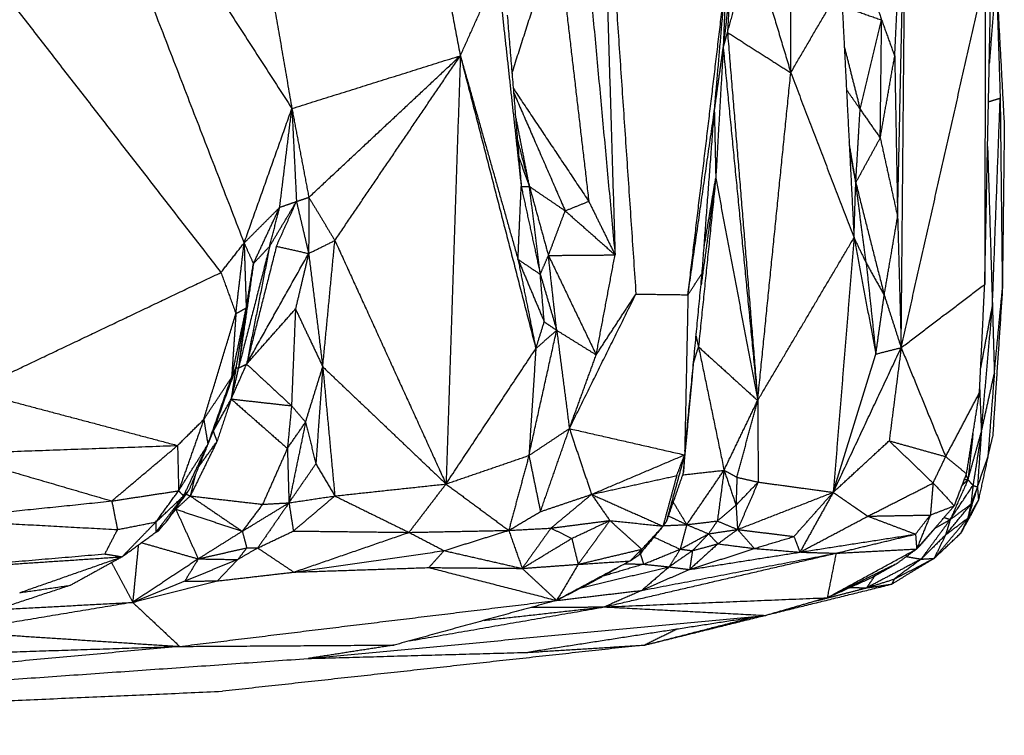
# Model space of a CAD drawing. Header units: millimetres. Extents: x 73 to 109.5, y 0 to 89.7.
# Tile 82 of 83: x 104 to 107.5, y 85.7 to 88.3. Entities that reach past the tile are written whole.
import ezdxf

# ---------------------------------------------------------------- set-up
doc = ezdxf.new("R2010")
doc.units = ezdxf.units.MM
doc.header["$MEASUREMENT"] = 0
doc.layers.add('Make2D$visible$lines', color=7, linetype='Continuous', true_color=0x000000)

msp = doc.modelspace()

# ---------------------------------------------------------------- linework, layer by layer
at = {"layer": 'Make2D$visible$lines'}
for points in [[(104.0777, 89.3106), (104.4339, 88.3892), (104.7901, 87.4678)], [(104.0777, 89.3106), (104.5188, 88.6284), (104.9599, 87.9462)], [(104.7382, 89.2334), (104.849, 88.5898), (104.9599, 87.9462)], [(105.3535, 89.1976), (105.4561, 88.6658), (105.5586, 88.134)], [(105.9459, 89.1786), (106.0272, 88.3021), (106.1084, 87.4256)], [(106.0562, 89.1501), (106.0823, 88.2878), (106.1084, 87.4256)], [(106.0562, 89.1501), (106.1194, 88.2182), (106.1826, 87.2864)], [(106.7329, 88.0735), (106.7335, 88.5662), (106.7341, 89.059)], [(107.1022, 88.1321), (107.1221, 88.5325), (107.142, 88.9329)], [(107.1125, 87.561), (107.1273, 88.247), (107.142, 88.9329)], [(107.1252, 87.0958), (107.1336, 88.0144), (107.142, 88.9329)], [(105.7421, 88.0718), (105.8227, 88.3227), (105.9033, 88.5736)], [(105.9033, 88.5736), (105.9591, 88.0949), (106.015, 87.6161)], [(106.508, 88.2168), (106.5517, 88.3751), (106.5954, 88.5334)], [(106.5954, 88.5334), (106.6641, 88.3034), (106.7329, 88.0735)], [(106.9687, 88.5127), (107.0122, 88.3868), (107.0558, 88.261)], [(103.8765, 88.4348), (104.2922, 87.8989), (104.7079, 87.363)], [(105.5586, 88.134), (105.625, 88.2818), (105.6915, 88.4296)], [(105.6915, 88.4296), (105.7333, 88.0489), (105.775, 87.6683)], [(106.3675, 87.2838), (106.4351, 87.8484), (106.5027, 88.413)], [(106.4612, 87.9361), (106.482, 88.1746), (106.5027, 88.413)], [(106.5027, 88.413), (106.4977, 88.2875), (106.4927, 88.1619)], [(107.1252, 87.0958), (107.2746, 87.7582), (107.4241, 88.4206)], [(107.4241, 88.4206), (107.4232, 87.8707), (107.4222, 87.3209)], [(107.4629, 88.4196), (107.4506, 88.2628), (107.4383, 88.106)], [(107.4629, 88.4196), (107.47, 88.2013), (107.4771, 87.983)], [(107.4629, 88.4196), (107.4773, 88.1523), (107.4917, 87.885)], [(106.5173, 88.3818), (106.505, 88.2718), (106.4927, 88.1619)], [(106.5173, 88.3818), (106.5127, 88.2993), (106.508, 88.2168)], [(106.7329, 88.0735), (106.8225, 88.2271), (106.9122, 88.3807)], [(106.9122, 88.3807), (106.9349, 87.9335), (106.9576, 87.4864)], [(107.4222, 87.3209), (107.4329, 87.8413), (107.4435, 88.3616)], [(106.9158, 88.3102), (106.9858, 88.2856), (107.0558, 88.261)], [(105.7252, 88.2783), (105.7501, 87.9733), (105.775, 87.6683)], [(106.9794, 87.9434), (107.0176, 88.1022), (107.0558, 88.261)], [(107.0508, 87.8413), (107.0533, 88.0511), (107.0558, 88.261)], [(107.0558, 88.261), (107.079, 88.1965), (107.1022, 88.1321)], [(106.4927, 88.1619), (106.5004, 88.1894), (106.508, 88.2168)], [(106.508, 88.2168), (106.5617, 87.5624), (106.6153, 86.9079)], [(106.508, 88.2168), (106.6205, 88.1451), (106.7329, 88.0735)], [(106.4612, 87.9361), (106.477, 88.049), (106.4927, 88.1619)], [(106.4927, 88.1619), (106.4795, 87.9303), (106.4663, 87.6987)], [(106.4927, 88.1619), (106.554, 87.5349), (106.6153, 86.9079)], [(106.9231, 88.1654), (106.9513, 88.0544), (106.9794, 87.9434)], [(104.9599, 87.9462), (105.2593, 88.0401), (105.5586, 88.134)], [(105.0201, 87.6303), (105.2894, 87.8821), (105.5586, 88.134)], [(105.1127, 87.4768), (105.3356, 87.8054), (105.5586, 88.134)], [(105.5586, 88.134), (105.5331, 87.3724), (105.5076, 86.6109)], [(105.5586, 88.134), (105.661, 87.7718), (105.7634, 87.4097)], [(105.5586, 88.134), (105.6927, 87.6132), (105.8269, 87.0925)], [(107.0508, 87.8413), (107.0765, 87.9867), (107.1022, 88.1321)], [(107.1022, 88.1321), (107.1073, 87.8465), (107.1125, 87.561)], [(106.6153, 86.9079), (106.6741, 87.4907), (106.7329, 88.0735)], [(106.7329, 88.0735), (106.8452, 87.7799), (106.9576, 87.4864)], [(105.7465, 88.0184), (105.8807, 87.8172), (106.015, 87.6161)], [(106.9309, 88.0132), (106.9551, 87.9783), (106.9794, 87.9434)], [(105.7476, 88.0041), (105.8394, 87.7932), (105.9312, 87.5824)], [(107.4355, 87.9705), (107.4563, 87.9767), (107.4771, 87.983)], [(107.4495, 87.2434), (107.4633, 87.6132), (107.4771, 87.983)], [(107.4771, 87.983), (107.4809, 87.6415), (107.4847, 87.3)], [(104.7901, 87.4678), (104.875, 87.707), (104.9599, 87.9462)], [(104.9165, 87.5948), (104.9382, 87.7705), (104.9599, 87.9462)], [(104.9599, 87.9462), (104.968, 87.7809), (104.9762, 87.6156)], [(104.9599, 87.9462), (104.99, 87.7882), (105.0201, 87.6303)], [(106.3675, 87.2838), (106.4144, 87.61), (106.4612, 87.9361)], [(106.4178, 87.3603), (106.4395, 87.6482), (106.4612, 87.9361)], [(106.4612, 87.9361), (106.4638, 87.8174), (106.4663, 87.6987)], [(106.9639, 87.6823), (106.9716, 87.8129), (106.9794, 87.9434)], [(106.9794, 87.9434), (107.0151, 87.8923), (107.0508, 87.8413)], [(105.8042, 87.6689), (105.779, 87.7981), (105.7539, 87.9273)], [(107.4917, 87.885), (107.4882, 87.5925), (107.4847, 87.3)], [(105.7614, 87.8349), (105.7828, 87.7519), (105.8042, 87.6689)], [(106.9639, 87.6823), (107.0073, 87.7618), (107.0508, 87.8413)], [(107.0508, 87.8413), (107.0817, 87.7011), (107.1125, 87.561)], [(106.9639, 87.6823), (106.9521, 87.7549), (106.9403, 87.8276)], [(106.9412, 87.8091), (106.9525, 87.7457), (106.9639, 87.6823)], [(107.4322, 87.8107), (107.4409, 87.5271), (107.4495, 87.2434)], [(105.7674, 87.7695), (105.7858, 87.7192), (105.8042, 87.6689)], [(106.942, 87.7932), (106.9529, 87.7377), (106.9639, 87.6823)], [(106.4663, 87.6987), (106.4356, 87.3987), (106.4049, 87.0987)], [(106.4663, 87.6987), (106.4403, 87.5087), (106.4144, 87.3188)], [(106.4248, 87.4526), (106.4455, 87.5756), (106.4663, 87.6987)], [(106.4663, 87.6987), (106.5408, 87.3033), (106.6153, 86.9079)], [(105.7634, 87.4097), (105.7692, 87.539), (105.775, 87.6683)], [(105.775, 87.6683), (105.7896, 87.6686), (105.8042, 87.6689)], [(105.7758, 87.6649), (105.8093, 87.5108), (105.8427, 87.3567)], [(105.8042, 87.6689), (105.8677, 87.6256), (105.9312, 87.5824)], [(105.8042, 87.6689), (105.8378, 87.5463), (105.8715, 87.4237)], [(105.8427, 87.3567), (105.8235, 87.5128), (105.8042, 87.6689)], [(106.9576, 87.4864), (106.9607, 87.5843), (106.9639, 87.6823)], [(107.0008, 87.397), (106.9824, 87.5396), (106.9639, 87.6823)], [(106.9639, 87.6823), (107.0144, 87.4824), (107.065, 87.2825)], [(104.9762, 87.6156), (104.9982, 87.623), (105.0201, 87.6303)], [(105.0201, 87.6303), (105.0198, 87.5305), (105.0194, 87.4307)], [(105.0201, 87.6303), (105.0664, 87.5536), (105.1127, 87.4768)], [(104.7901, 87.4678), (104.8533, 87.5313), (104.9165, 87.5948)], [(104.8232, 87.3946), (104.8698, 87.4947), (104.9165, 87.5948)], [(104.881, 87.4562), (104.9286, 87.5359), (104.9762, 87.6156)], [(104.881, 87.4562), (104.8987, 87.5255), (104.9165, 87.5948)], [(104.9049, 87.4564), (104.9406, 87.536), (104.9762, 87.6156)], [(104.9165, 87.5948), (104.9463, 87.6052), (104.9762, 87.6156)], [(104.9762, 87.6156), (104.9978, 87.5232), (105.0194, 87.4307)], [(105.9312, 87.5824), (105.9731, 87.5993), (106.015, 87.6161)], [(106.015, 87.6161), (106.0617, 87.5209), (106.1084, 87.4256)], [(105.8715, 87.4237), (105.9014, 87.503), (105.9312, 87.5824)], [(105.9312, 87.5824), (106.0198, 87.504), (106.1084, 87.4256)], [(107.065, 87.2825), (107.0888, 87.4217), (107.1125, 87.561)], [(107.1126, 87.5582), (107.1189, 87.327), (107.1252, 87.0958)], [(106.6153, 86.9079), (106.7865, 87.1971), (106.9576, 87.4864)], [(106.9576, 87.4864), (106.9207, 87.0342), (106.8839, 86.582)], [(106.9576, 87.4864), (106.9792, 87.4417), (107.0008, 87.397)], [(106.9576, 87.4864), (106.9964, 87.2796), (107.0352, 87.0729)], [(104.7079, 87.363), (104.749, 87.4154), (104.7901, 87.4678)], [(104.7609, 87.2169), (104.7755, 87.3424), (104.7901, 87.4678)], [(104.881, 87.4562), (104.8255, 87.2398), (104.77, 87.0234)], [(104.7901, 87.4678), (104.7938, 87.3522), (104.7975, 87.2366)], [(104.7901, 87.4678), (104.8067, 87.4312), (104.8232, 87.3946)], [(104.9049, 87.4564), (104.852, 87.2469), (104.799, 87.0374)], [(104.881, 87.4562), (104.84, 87.2468), (104.799, 87.0374)], [(104.8232, 87.3946), (104.8521, 87.4254), (104.881, 87.4562)], [(104.9049, 87.4564), (104.9622, 87.4436), (105.0194, 87.4307)], [(105.0194, 87.4307), (105.066, 87.4538), (105.1127, 87.4768)], [(105.0696, 87.0277), (105.0911, 87.2523), (105.1127, 87.4768)], [(105.1127, 87.4768), (105.3102, 87.0439), (105.5076, 86.6109)], [(104.8004, 87.0399), (104.9099, 87.2353), (105.0194, 87.4307)], [(105.0194, 87.4307), (104.996, 87.332), (104.9726, 87.2334)], [(105.0194, 87.4307), (105.0445, 87.2292), (105.0696, 87.0277)], [(105.8427, 87.3567), (105.8571, 87.3902), (105.8715, 87.4237)], [(105.8715, 87.4237), (105.99, 87.4246), (106.1084, 87.4256)], [(105.901, 87.1576), (105.8862, 87.2906), (105.8715, 87.4237)], [(105.8715, 87.4237), (105.9565, 87.2469), (106.0414, 87.0702)], [(106.0414, 87.0702), (106.0749, 87.2479), (106.1084, 87.4256)], [(104.8232, 87.3946), (104.7966, 87.209), (104.77, 87.0234)], [(104.7975, 87.2366), (104.8104, 87.3156), (104.8232, 87.3946)], [(105.7634, 87.4097), (105.8031, 87.3832), (105.8427, 87.3567)], [(105.7634, 87.4097), (105.8101, 87.2985), (105.8568, 87.1874)], [(105.7634, 87.4097), (105.7948, 87.253), (105.8261, 87.0963)], [(107.0008, 87.397), (107.018, 87.2349), (107.0352, 87.0729)], [(107.0008, 87.397), (107.0329, 87.3397), (107.065, 87.2825)], [(103.8233, 86.9417), (104.2656, 87.1523), (104.7079, 87.363)], [(104.7079, 87.363), (104.7344, 87.2899), (104.7609, 87.2169)], [(105.8427, 87.3567), (105.8719, 87.2571), (105.901, 87.1576)], [(105.8568, 87.1874), (105.8497, 87.272), (105.8427, 87.3567)], [(106.3569, 86.7275), (106.3873, 87.0439), (106.4178, 87.3603)], [(106.3675, 87.2838), (106.3927, 87.3221), (106.4178, 87.3603)], [(107.1252, 87.0958), (107.2737, 87.2084), (107.4222, 87.3209)], [(107.4034, 86.9348), (107.4128, 87.1278), (107.4222, 87.3209)], [(105.9461, 86.8079), (106.0643, 87.0472), (106.1826, 87.2864)], [(106.0414, 87.0702), (106.112, 87.1783), (106.1826, 87.2864)], [(106.1826, 87.2864), (106.2751, 87.2851), (106.3675, 87.2838)], [(106.3675, 87.2838), (106.3616, 86.9991), (106.3556, 86.7144)], [(107.0352, 87.0729), (107.0501, 87.1777), (107.065, 87.2825)], [(107.065, 87.2825), (107.0951, 87.1892), (107.1252, 87.0958)], [(107.4847, 87.3), (107.4674, 87.0384), (107.4501, 86.7769)], [(107.4563, 87.0039), (107.4705, 87.1519), (107.4847, 87.3)], [(104.7458, 86.9901), (104.7717, 87.1134), (104.7975, 87.2366)], [(104.7609, 87.2169), (104.7792, 87.2268), (104.7975, 87.2366)], [(104.7975, 87.2366), (104.7793, 87.131), (104.7611, 87.0254)], [(107.4077, 87.0215), (107.4286, 87.1324), (107.4495, 87.2434)], [(107.4102, 86.7963), (107.4299, 87.0198), (107.4495, 87.2434)], [(107.4495, 87.2434), (107.4529, 87.1236), (107.4563, 87.0039)], [(104.6469, 86.8405), (104.7039, 87.0287), (104.7609, 87.2169)], [(104.7609, 87.2169), (104.7533, 87.1035), (104.7458, 86.9901)], [(104.7969, 87.2317), (104.7835, 87.1275), (104.77, 87.0234)], [(104.799, 87.0374), (104.8858, 87.1354), (104.9726, 87.2334)], [(104.9726, 87.2334), (104.9655, 87.0613), (104.9585, 86.8892)], [(104.9726, 87.2334), (105.0211, 87.1306), (105.0696, 87.0277)], [(105.8269, 87.0925), (105.8418, 87.1399), (105.8567, 87.1873)], [(105.8569, 87.1872), (105.879, 87.1724), (105.901, 87.1576)], [(105.8023, 86.7122), (105.8516, 86.9349), (105.901, 87.1576)], [(105.8269, 87.0925), (105.864, 87.125), (105.901, 87.1576)], [(105.901, 87.1576), (105.9235, 86.9828), (105.9461, 86.8079)], [(105.901, 87.1576), (105.9712, 87.1139), (106.0414, 87.0702)], [(106.3962, 87.1365), (106.4006, 87.1176), (106.4049, 87.0987)], [(106.3882, 87.0446), (106.3966, 87.0717), (106.4049, 87.0987)], [(106.4049, 87.0987), (106.4504, 86.8793), (106.4958, 86.6598)], [(106.4049, 87.0987), (106.5101, 87.0033), (106.6153, 86.9079)], [(106.8842, 86.5819), (107.0047, 86.8389), (107.1252, 87.0958)], [(107.0352, 87.0729), (107.0802, 87.0844), (107.1252, 87.0958)], [(107.1252, 87.0958), (107.1039, 86.9302), (107.0826, 86.7645)], [(107.1252, 87.0958), (107.2043, 86.902), (107.2835, 86.7082)], [(105.5076, 86.6109), (105.6673, 86.8517), (105.8269, 87.0925)], [(105.8269, 87.0925), (105.8146, 86.9024), (105.8023, 86.7122)], [(105.9461, 86.8079), (105.9937, 86.9391), (106.0414, 87.0702)], [(106.8841, 86.582), (106.9596, 86.8275), (107.0352, 87.0729)], [(104.7611, 87.0254), (104.7208, 86.9121), (104.6805, 86.7988)], [(104.7441, 86.9131), (104.7716, 86.9752), (104.799, 87.0374)], [(104.7611, 87.0254), (104.7526, 86.9692), (104.7441, 86.9131)], [(104.7458, 86.9901), (104.7535, 87.0077), (104.7611, 87.0254)], [(104.7611, 87.0254), (104.7656, 87.0244), (104.77, 87.0234)], [(104.77, 87.0234), (104.7845, 87.0304), (104.799, 87.0374)], [(104.799, 87.0374), (104.8788, 86.9633), (104.9585, 86.8892)], [(105.0085, 86.8308), (105.039, 86.9293), (105.0696, 87.0277)], [(105.0696, 87.0277), (105.0573, 86.8551), (105.045, 86.6824)], [(105.0696, 87.0277), (105.091, 86.7981), (105.1124, 86.5684)], [(105.0696, 87.0277), (105.2886, 86.8193), (105.5076, 86.6109)], [(106.3516, 86.6529), (106.3699, 86.8487), (106.3882, 87.0446)], [(104.6469, 86.8405), (104.6963, 86.9153), (104.7458, 86.9901)], [(104.6613, 86.7516), (104.7036, 86.8709), (104.7458, 86.9901)], [(104.77, 87.0234), (104.757, 86.9682), (104.7441, 86.9131)], [(107.4118, 86.8033), (107.434, 86.9036), (107.4563, 87.0039)], [(107.4563, 87.0039), (107.4446, 86.8548), (107.433, 86.7057)], [(103.8233, 86.9417), (104.1885, 86.8448), (104.5536, 86.7479)], [(107.2835, 86.7082), (107.3435, 86.8215), (107.4034, 86.9348)], [(107.3575, 86.6472), (107.3805, 86.791), (107.4034, 86.9348)], [(107.4041, 86.9488), (107.4072, 86.8725), (107.4102, 86.7963)], [(104.6805, 86.7988), (104.7123, 86.8559), (104.7441, 86.9131)], [(104.7441, 86.9131), (104.7189, 86.8374), (104.6936, 86.7618)], [(104.7441, 86.9131), (104.844, 86.8253), (104.9439, 86.7375)], [(104.7441, 86.9131), (104.8513, 86.9011), (104.9585, 86.8892)], [(104.9585, 86.8892), (104.9512, 86.8133), (104.9439, 86.7375)], [(104.9585, 86.8892), (104.9835, 86.86), (105.0085, 86.8308)], [(106.4958, 86.6598), (106.5556, 86.7839), (106.6153, 86.9079)], [(106.5414, 86.6348), (106.5784, 86.7713), (106.6153, 86.9079)], [(106.6153, 86.9079), (106.6162, 86.7627), (106.6171, 86.6176)], [(104.5536, 86.7479), (104.6003, 86.7942), (104.6469, 86.8405)], [(104.6469, 86.8405), (104.6021, 86.7136), (104.5573, 86.5867)], [(104.6469, 86.8405), (104.6541, 86.7961), (104.6613, 86.7516)], [(104.9439, 86.7375), (104.9762, 86.7841), (105.0085, 86.8308)], [(105.0085, 86.8308), (104.979, 86.6873), (104.9495, 86.5439)], [(105.0085, 86.8308), (105.0268, 86.7566), (105.045, 86.6824)], [(104.6613, 86.7516), (104.6709, 86.7752), (104.6805, 86.7988)], [(104.6805, 86.7988), (104.6871, 86.7803), (104.6936, 86.7618)], [(105.8023, 86.7122), (105.8742, 86.7601), (105.9461, 86.8079)], [(105.8433, 86.5126), (105.8947, 86.6603), (105.9461, 86.8079)], [(105.9461, 86.8079), (105.9854, 86.6909), (106.0248, 86.5739)], [(105.9461, 86.8079), (106.1508, 86.7612), (106.3556, 86.7144)], [(107.3626, 86.6261), (107.3864, 86.7112), (107.4102, 86.7963)], [(107.3804, 86.7905), (107.3715, 86.7083), (107.3626, 86.6261)], [(107.4102, 86.7963), (107.3954, 86.701), (107.3805, 86.6057)], [(107.4102, 86.7963), (107.4032, 86.6984), (107.3962, 86.6005)], [(103.7444, 86.7187), (104.149, 86.7333), (104.5536, 86.7479)], [(104.3199, 86.5504), (104.4368, 86.6491), (104.5536, 86.7479)], [(104.5536, 86.7479), (104.5555, 86.6673), (104.5573, 86.5867)], [(104.5573, 86.5867), (104.6093, 86.6692), (104.6613, 86.7516)], [(104.5751, 86.5684), (104.6182, 86.66), (104.6613, 86.7516)], [(104.6587, 86.7452), (104.6262, 86.6668), (104.5938, 86.5884)], [(104.6936, 86.7618), (104.6462, 86.6651), (104.5987, 86.5684)], [(104.6283, 86.6719), (104.661, 86.7168), (104.6936, 86.7618)], [(106.8843, 86.5817), (106.9834, 86.6731), (107.0826, 86.7645)], [(107.0826, 86.7645), (107.1606, 86.6893), (107.2386, 86.6142)], [(107.0826, 86.7645), (107.183, 86.7363), (107.2835, 86.7082)], [(107.433, 86.7057), (107.4415, 86.7413), (107.4501, 86.7769)], [(103.7444, 86.7187), (104.0321, 86.6345), (104.3199, 86.5504)], [(104.9439, 86.7375), (104.8999, 86.6381), (104.8558, 86.5387)], [(104.9439, 86.7375), (104.9467, 86.6407), (104.9495, 86.5439)], [(105.5076, 86.6109), (105.6549, 86.6616), (105.8023, 86.7122)], [(105.8023, 86.7122), (105.7664, 86.5791), (105.7306, 86.4459)], [(105.8023, 86.7122), (105.8228, 86.6124), (105.8433, 86.5126)], [(106.0248, 86.5739), (106.1898, 86.644), (106.3548, 86.7141)], [(106.3275, 86.6409), (106.3416, 86.6776), (106.3556, 86.7144)], [(106.3556, 86.7144), (106.3536, 86.6837), (106.3516, 86.6529)], [(104.9495, 86.5439), (104.9973, 86.6131), (105.045, 86.6824)], [(105.045, 86.6824), (105.0787, 86.6254), (105.1124, 86.5684)], [(106.354, 86.7086), (106.3222, 86.5925), (106.2904, 86.4764)], [(107.2386, 86.6142), (107.261, 86.6612), (107.2835, 86.7082)], [(107.2835, 86.7082), (107.3205, 86.6777), (107.3575, 86.6472)], [(107.3962, 86.6005), (107.4146, 86.6531), (107.433, 86.7057)], [(107.433, 86.7057), (107.4164, 86.6299), (107.3998, 86.5541)], [(104.6171, 86.6447), (104.6079, 86.6065), (104.5987, 86.5684)], [(106.0248, 86.5739), (106.1762, 86.6074), (106.3275, 86.6408)], [(106.3275, 86.6408), (106.3031, 86.5509), (106.2788, 86.4609)], [(106.3516, 86.6529), (106.321, 86.5646), (106.2904, 86.4764)], [(106.3482, 86.6433), (106.422, 86.6515), (106.4958, 86.6598)], [(106.3633, 86.4663), (106.4296, 86.5631), (106.4958, 86.6598)], [(106.4958, 86.6598), (106.4839, 86.5696), (106.4719, 86.4794)], [(106.4958, 86.6598), (106.5186, 86.6473), (106.5414, 86.6348)], [(106.4958, 86.6598), (106.5171, 86.5977), (106.5383, 86.5356)], [(107.3141, 86.5332), (107.3358, 86.5902), (107.3575, 86.6472)], [(107.3555, 86.6424), (107.359, 86.6342), (107.3626, 86.6261)], [(105.1124, 86.5684), (105.31, 86.5897), (105.5076, 86.6109)], [(105.3762, 86.4388), (105.4419, 86.5249), (105.5076, 86.6109)], [(105.5076, 86.6109), (105.6191, 86.5284), (105.7306, 86.4459)], [(106.5414, 86.6348), (106.5398, 86.5852), (106.5383, 86.5356)], [(106.5383, 86.5356), (106.5777, 86.5766), (106.6171, 86.6176)], [(106.5414, 86.6348), (106.5792, 86.6262), (106.6171, 86.6176)], [(106.6171, 86.6176), (106.5804, 86.5333), (106.5438, 86.4491)], [(106.6171, 86.6176), (106.7505, 86.5994), (106.8838, 86.5813)], [(107.0068, 86.4964), (107.1227, 86.5553), (107.2386, 86.6142)], [(107.2386, 86.6142), (107.2338, 86.5574), (107.229, 86.5006)], [(107.2386, 86.6142), (107.2763, 86.5737), (107.3141, 86.5332)], [(107.3626, 86.6261), (107.3311, 86.5552), (107.2996, 86.4844)], [(107.2996, 86.4844), (107.34, 86.545), (107.3805, 86.6057)], [(107.342, 86.6066), (107.3523, 86.6163), (107.3626, 86.6261)], [(107.3496, 86.6266), (107.3561, 86.6264), (107.3626, 86.6261)], [(107.3626, 86.6261), (107.3715, 86.6159), (107.3805, 86.6057)], [(107.3805, 86.6057), (107.3769, 86.5723), (107.3732, 86.539)], [(107.3805, 86.6057), (107.3883, 86.6031), (107.3962, 86.6005)], [(104.3199, 86.5504), (104.4386, 86.5686), (104.5573, 86.5867)], [(104.4767, 86.4758), (104.517, 86.5313), (104.5573, 86.5867)], [(104.5128, 86.4751), (104.5513, 86.529), (104.5898, 86.5829)], [(104.5573, 86.5867), (104.5662, 86.5776), (104.5751, 86.5684)], [(104.5751, 86.5684), (104.5844, 86.5784), (104.5938, 86.5884)], [(104.5842, 86.575), (104.5914, 86.5717), (104.5987, 86.5684)], [(105.8433, 86.5126), (105.9341, 86.5433), (106.0248, 86.5739)], [(105.8805, 86.4539), (105.9527, 86.5139), (106.0248, 86.5739)], [(106.0248, 86.5739), (106.0574, 86.5275), (106.0899, 86.481)], [(106.0248, 86.5739), (106.1512, 86.5177), (106.2776, 86.4614)], [(106.5438, 86.4491), (106.7138, 86.5152), (106.8838, 86.5813)], [(106.7442, 86.4241), (106.814, 86.5027), (106.8838, 86.5813)], [(106.8838, 86.5813), (106.8246, 86.4749), (106.7654, 86.3685)], [(106.8838, 86.5813), (106.9453, 86.5388), (107.0068, 86.4964)], [(107.3962, 86.6005), (107.379, 86.5449), (107.3619, 86.4893)], [(107.3962, 86.6005), (107.3847, 86.5697), (107.3732, 86.539)], [(107.3962, 86.6005), (107.398, 86.5773), (107.3998, 86.5541)], [(103.6827, 86.4847), (104.0013, 86.5175), (104.3199, 86.5504)], [(104.3199, 86.5504), (104.3299, 86.4996), (104.3399, 86.4488)], [(104.5751, 86.5684), (104.5258, 86.5041), (104.4766, 86.4397)], [(104.4767, 86.4758), (104.5259, 86.5221), (104.5751, 86.5684)], [(104.5674, 86.557), (104.5397, 86.5154), (104.5119, 86.4738)], [(104.5473, 86.5211), (104.573, 86.5447), (104.5987, 86.5684)], [(104.5987, 86.5684), (104.6911, 86.5055), (104.7836, 86.4427)], [(104.5987, 86.5684), (104.7272, 86.5535), (104.8558, 86.5387)], [(104.7836, 86.4427), (104.8665, 86.4933), (104.9495, 86.5439)], [(104.8558, 86.5387), (104.8197, 86.4907), (104.7836, 86.4427)], [(104.9495, 86.5439), (104.894, 86.4636), (104.8384, 86.3834)], [(104.8558, 86.5387), (104.9027, 86.5413), (104.9495, 86.5439)], [(104.9495, 86.5439), (105.031, 86.5561), (105.1124, 86.5684)], [(104.9495, 86.5439), (104.9574, 86.4937), (104.9652, 86.4436)], [(104.9652, 86.4436), (105.0388, 86.506), (105.1124, 86.5684)], [(105.1124, 86.5684), (105.2443, 86.5036), (105.3762, 86.4388)], [(106.3147, 86.5465), (106.339, 86.5064), (106.3633, 86.4663)], [(106.4719, 86.4794), (106.5051, 86.5075), (106.5383, 86.5356)], [(106.5383, 86.5356), (106.541, 86.4923), (106.5438, 86.4491)], [(107.2831, 86.4297), (107.3282, 86.4843), (107.3732, 86.539)], [(107.2996, 86.4844), (107.3364, 86.5117), (107.3732, 86.539)], [(107.3998, 86.5541), (107.3683, 86.495), (107.3368, 86.4359)], [(107.3619, 86.4893), (107.3808, 86.5217), (107.3998, 86.5541)], [(107.3732, 86.539), (107.3676, 86.5141), (107.3619, 86.4893)], [(107.3998, 86.5541), (107.3853, 86.525), (107.3708, 86.496)], [(104.5473, 86.5211), (104.5397, 86.5116), (104.5321, 86.5021)], [(104.5446, 86.5196), (104.5459, 86.5203), (104.5473, 86.5211)], [(104.5541, 86.5338), (104.5507, 86.5275), (104.5473, 86.5211)], [(104.5473, 86.5211), (104.5873, 86.4328), (104.6272, 86.3445)], [(104.5473, 86.5211), (104.6654, 86.4819), (104.7836, 86.4427)], [(105.7306, 86.4459), (105.7869, 86.4793), (105.8433, 86.5126)], [(107.0068, 86.4964), (107.1179, 86.4985), (107.229, 86.5006)], [(107.1763, 86.4325), (107.2026, 86.4665), (107.229, 86.5006)], [(107.1802, 86.3797), (107.2471, 86.4564), (107.3141, 86.5332)], [(107.229, 86.5006), (107.2046, 86.4402), (107.1802, 86.3797)], [(107.229, 86.5006), (107.2715, 86.5169), (107.3141, 86.5332)], [(103.6827, 86.4847), (104.0113, 86.4668), (104.3399, 86.4488)], [(104.3399, 86.4488), (104.4083, 86.4623), (104.4767, 86.4758)], [(104.4767, 86.4758), (104.4167, 86.4139), (104.3567, 86.3519)], [(104.4767, 86.4758), (104.4766, 86.4578), (104.4766, 86.4397)], [(104.4766, 86.4397), (104.4942, 86.4568), (104.5119, 86.4738)], [(104.5028, 86.4655), (104.4945, 86.4551), (104.4862, 86.4447)], [(105.8805, 86.4539), (105.9852, 86.4675), (106.0899, 86.481)], [(105.9547, 86.4174), (106.0223, 86.4492), (106.0899, 86.481)], [(106.0899, 86.481), (106.0337, 86.4031), (105.9774, 86.3252)], [(106.0899, 86.481), (106.1843, 86.471), (106.2788, 86.4609)], [(106.0899, 86.481), (106.1465, 86.4299), (106.2031, 86.3788)], [(106.2794, 86.4626), (106.3214, 86.4645), (106.3633, 86.4663)], [(106.2802, 86.4628), (106.2853, 86.4696), (106.2904, 86.4764)], [(106.2978, 86.4976), (106.3305, 86.4819), (106.3633, 86.4663)], [(106.3633, 86.4663), (106.3515, 86.4226), (106.3397, 86.379)], [(106.3633, 86.4663), (106.4176, 86.4728), (106.4719, 86.4794)], [(106.3633, 86.4663), (106.402, 86.45), (106.4407, 86.4337)], [(106.4719, 86.4794), (106.4563, 86.4565), (106.4407, 86.4337)], [(106.4719, 86.4794), (106.5078, 86.4642), (106.5438, 86.4491)], [(106.7654, 86.3685), (106.8861, 86.4324), (107.0068, 86.4964)], [(107.0068, 86.4964), (107.0915, 86.4644), (107.1763, 86.4325)], [(107.2996, 86.4844), (107.2478, 86.414), (107.1961, 86.3436)], [(107.2423, 86.3463), (107.3021, 86.4178), (107.3619, 86.4893)], [(107.2465, 86.4543), (107.273, 86.4694), (107.2996, 86.4844)], [(107.278, 86.4919), (107.2888, 86.4881), (107.2996, 86.4844)], [(107.2831, 86.4297), (107.3225, 86.4595), (107.3619, 86.4893)], [(107.2996, 86.4844), (107.2913, 86.4571), (107.2831, 86.4297)], [(107.3368, 86.4359), (107.3538, 86.4659), (107.3708, 86.496)], [(107.3619, 86.4893), (107.3493, 86.4626), (107.3368, 86.4359)], [(104.3399, 86.4488), (104.3174, 86.4055), (104.2949, 86.3622)], [(104.3605, 86.3547), (104.4185, 86.3972), (104.4766, 86.4397)], [(104.4767, 86.4394), (104.4814, 86.4421), (104.4862, 86.4447)], [(104.4857, 86.4485), (104.4859, 86.4466), (104.4862, 86.4447)], [(104.7836, 86.4427), (104.7054, 86.3936), (104.6272, 86.3445)], [(104.7836, 86.4427), (104.7915, 86.4133), (104.7995, 86.3838)], [(104.8384, 86.3834), (104.9018, 86.4135), (104.9652, 86.4436)], [(104.9652, 86.4436), (105.1707, 86.4412), (105.3762, 86.4388)], [(104.9668, 86.2974), (105.1715, 86.3681), (105.3762, 86.4388)], [(105.3762, 86.4388), (105.5534, 86.4424), (105.7306, 86.4459)], [(105.3762, 86.4388), (105.4385, 86.4063), (105.5008, 86.3738)], [(105.5008, 86.3738), (105.6157, 86.4099), (105.7306, 86.4459)], [(105.7306, 86.4459), (105.8055, 86.4499), (105.8805, 86.4539)], [(105.7306, 86.4459), (105.7545, 86.3783), (105.7784, 86.3107)], [(105.8805, 86.4539), (105.8295, 86.3823), (105.7784, 86.3107)], [(105.8805, 86.4539), (105.9176, 86.4357), (105.9547, 86.4174)], [(106.2788, 86.4609), (106.2365, 86.41), (106.1942, 86.3591)], [(106.2031, 86.3788), (106.2409, 86.4199), (106.2788, 86.4609)], [(106.3397, 86.379), (106.3902, 86.4063), (106.4407, 86.4337)], [(106.4407, 86.4337), (106.4122, 86.4037), (106.3836, 86.3737)], [(106.4407, 86.4337), (106.4922, 86.4414), (106.5438, 86.4491)], [(106.4407, 86.4337), (106.4573, 86.4159), (106.4739, 86.3982)], [(106.4739, 86.3982), (106.5088, 86.4236), (106.5438, 86.4491)], [(106.5438, 86.4491), (106.5736, 86.4153), (106.6034, 86.3815)], [(106.5438, 86.4491), (106.644, 86.4366), (106.7442, 86.4241)], [(106.7654, 86.3685), (106.9708, 86.4005), (107.1763, 86.4325)], [(106.8938, 86.3647), (107.035, 86.3986), (107.1763, 86.4325)], [(107.1763, 86.4325), (107.1783, 86.4061), (107.1802, 86.3797)], [(107.2465, 86.4543), (107.2235, 86.4275), (107.2006, 86.4008)], [(107.2423, 86.3463), (107.2896, 86.3911), (107.3368, 86.4359)], [(104.4253, 86.4022), (104.5263, 86.3733), (104.6272, 86.3445)], [(105.7784, 86.3107), (105.8665, 86.3641), (105.9547, 86.4174)], [(105.9547, 86.4174), (105.966, 86.3713), (105.9774, 86.3252)], [(106.2467, 86.422), (106.2932, 86.4005), (106.3397, 86.379)], [(106.4739, 86.3982), (106.4237, 86.3525), (106.3735, 86.3069)], [(106.3836, 86.3737), (106.4287, 86.3859), (106.4739, 86.3982)], [(106.4739, 86.3982), (106.5386, 86.3898), (106.6034, 86.3815)], [(106.6034, 86.3815), (106.6738, 86.4028), (106.7442, 86.4241)], [(106.7442, 86.4241), (106.7548, 86.3963), (106.7654, 86.3685)], [(107.1802, 86.3797), (107.1904, 86.3902), (107.2006, 86.4008)], [(107.2831, 86.4297), (107.2396, 86.3867), (107.1961, 86.3436)], [(107.2831, 86.4297), (107.2627, 86.388), (107.2423, 86.3463)], [(103.5435, 86.2981), (103.9192, 86.3302), (104.2949, 86.3622)], [(104.2949, 86.3622), (104.3258, 86.3571), (104.3567, 86.3519)], [(104.4142, 86.3941), (104.4042, 86.292), (104.3942, 86.19)], [(104.6272, 86.3445), (104.7133, 86.3642), (104.7995, 86.3838)], [(104.7995, 86.3838), (104.7836, 86.363), (104.7677, 86.3422)], [(104.8384, 86.3834), (104.803, 86.3628), (104.7677, 86.3422)], [(104.7995, 86.3838), (104.8189, 86.3836), (104.8384, 86.3834)], [(104.8384, 86.3834), (104.9026, 86.3404), (104.9668, 86.2974)], [(104.9668, 86.2974), (105.2338, 86.3356), (105.5008, 86.3738)], [(105.5008, 86.3738), (105.4738, 86.3438), (105.4468, 86.3137)], [(105.5008, 86.3738), (105.6396, 86.3422), (105.7784, 86.3107)], [(105.9774, 86.3252), (106.0902, 86.352), (106.2031, 86.3788)], [(106.0706, 86.1737), (106.4822, 86.2692), (106.8938, 86.3647)], [(106.2031, 86.3788), (106.1825, 86.358), (106.1619, 86.3371)], [(106.2031, 86.3788), (106.1987, 86.369), (106.1942, 86.3591)], [(106.1979, 86.3642), (106.2038, 86.3449), (106.2097, 86.3257)], [(106.2039, 86.2325), (106.5488, 86.2986), (106.8938, 86.3647)], [(106.2097, 86.3257), (106.2747, 86.3523), (106.3397, 86.379)], [(106.3397, 86.379), (106.3202, 86.3475), (106.3006, 86.3161)], [(106.3836, 86.3737), (106.3421, 86.3449), (106.3006, 86.3161)], [(106.3397, 86.379), (106.3617, 86.3764), (106.3836, 86.3737)], [(106.3734, 86.3068), (106.4884, 86.3441), (106.6034, 86.3815)], [(106.3836, 86.3737), (106.3785, 86.3404), (106.3734, 86.3071)], [(106.3734, 86.3067), (106.5694, 86.3376), (106.7654, 86.3685)], [(106.6034, 86.3815), (106.6844, 86.375), (106.7654, 86.3685)], [(106.7694, 86.3684), (106.8316, 86.3665), (106.8938, 86.3647)], [(106.8623, 86.2064), (107.0213, 86.2931), (107.1802, 86.3797)], [(106.8938, 86.3647), (106.8781, 86.2856), (106.8623, 86.2064)], [(106.8938, 86.3647), (107.037, 86.3722), (107.1802, 86.3797)], [(107.1802, 86.3797), (107.1475, 86.3555), (107.1148, 86.3313)], [(103.5435, 86.2981), (103.9501, 86.325), (104.3567, 86.3519)], [(103.9926, 86.2243), (104.1746, 86.2881), (104.3567, 86.3519)], [(104.3567, 86.3519), (104.2651, 86.3013), (104.1734, 86.2507)], [(104.3193, 86.3314), (104.3567, 86.2607), (104.3942, 86.19)], [(104.6272, 86.3445), (104.5107, 86.2672), (104.3942, 86.19)], [(104.6272, 86.3445), (104.6032, 86.3049), (104.5792, 86.2653)], [(104.7677, 86.3422), (104.6735, 86.3038), (104.5792, 86.2653)], [(104.6272, 86.3445), (104.6975, 86.3433), (104.7677, 86.3422)], [(104.7677, 86.3422), (104.7316, 86.3042), (104.6954, 86.2662)], [(105.7784, 86.3107), (105.8779, 86.318), (105.9774, 86.3252)], [(106.1619, 86.3371), (106.0313, 86.267), (105.9008, 86.1968)], [(105.9774, 86.3252), (105.9391, 86.261), (105.9008, 86.1968)], [(105.9774, 86.3252), (106.0697, 86.3312), (106.1619, 86.3371)], [(106.2097, 86.3257), (106.1376, 86.3043), (106.0656, 86.2829)], [(106.1432, 86.3271), (106.1765, 86.3264), (106.2097, 86.3257)], [(106.1634, 86.3381), (106.1788, 86.3486), (106.1942, 86.3591)], [(106.2097, 86.3257), (106.2552, 86.3209), (106.3006, 86.3161)], [(106.8623, 86.2064), (106.9886, 86.2689), (107.1148, 86.3313)], [(107.1961, 86.3436), (107.0991, 86.2926), (107.0021, 86.2415)], [(107.2423, 86.3463), (107.167, 86.3005), (107.0917, 86.2546)], [(107.1004, 86.2727), (107.1714, 86.3095), (107.2423, 86.3463)], [(107.1961, 86.3436), (107.1483, 86.3082), (107.1004, 86.2727)], [(107.1439, 86.3528), (107.17, 86.3482), (107.1961, 86.3436)], [(107.1961, 86.3436), (107.2192, 86.345), (107.2423, 86.3463)], [(104.6954, 86.2662), (104.8311, 86.2818), (104.9668, 86.2974)], [(104.9668, 86.2974), (105.2068, 86.3056), (105.4468, 86.3137)], [(105.4468, 86.3137), (105.6126, 86.3122), (105.7784, 86.3107)], [(105.4468, 86.3137), (105.6738, 86.2553), (105.9008, 86.1968)], [(105.7784, 86.3107), (105.8396, 86.2538), (105.9008, 86.1968)], [(105.988, 86.2421), (106.1443, 86.2791), (106.3006, 86.3161)], [(106.1148, 86.3108), (106.078, 86.2903), (106.0413, 86.2698)], [(106.3006, 86.3161), (106.2522, 86.2743), (106.2039, 86.2325)], [(106.3733, 86.3067), (106.2886, 86.2696), (106.2039, 86.2325)], [(106.3006, 86.3161), (106.3369, 86.3114), (106.3733, 86.3067)], [(107.0156, 86.2755), (107.059, 86.2999), (107.1023, 86.3243)], [(104.3942, 86.19), (104.5448, 86.2281), (104.6954, 86.2662)], [(104.5792, 86.2653), (104.4867, 86.2277), (104.3942, 86.19)], [(104.5792, 86.2653), (104.6373, 86.2658), (104.6954, 86.2662)], [(105.9008, 86.1968), (105.971, 86.2333), (106.0413, 86.2698)], [(106.8623, 86.2064), (106.939, 86.241), (107.0156, 86.2755)], [(107.0317, 86.2845), (107.0169, 86.263), (107.0021, 86.2415)], [(107.0021, 86.2415), (107.0513, 86.2571), (107.1004, 86.2727)], [(107.1004, 86.2727), (107.0961, 86.2637), (107.0917, 86.2546)], [(104.1734, 86.2507), (103.9861, 86.1886), (103.7988, 86.1266)], [(103.9926, 86.2243), (104.083, 86.2375), (104.1734, 86.2507)], [(105.9008, 86.1966), (106.0523, 86.2146), (106.2039, 86.2325)], [(106.2039, 86.2325), (106.1372, 86.2031), (106.0706, 86.1737)], [(106.2145, 86.0381), (106.6531, 86.1464), (107.0917, 86.2546)], [(106.8282, 86.1966), (106.9152, 86.219), (107.0021, 86.2415)], [(106.9435, 86.243), (106.9728, 86.2422), (107.0021, 86.2415)], [(107.0021, 86.2415), (107.0469, 86.2481), (107.0917, 86.2546)], [(104.3942, 86.19), (104.08, 86.1377), (103.7658, 86.0854)], [(103.9116, 86.1639), (104.1529, 86.1769), (104.3942, 86.19)], [(104.3942, 86.19), (104.4777, 86.1116), (104.5612, 86.0332)], [(104.5612, 86.0332), (105.231, 86.115), (105.9008, 86.1968)], [(105.9008, 86.1968), (105.6123, 86.1174), (105.3238, 86.038)], [(106.0706, 86.1737), (106.4665, 86.1901), (106.8623, 86.2064)], [(106.8623, 86.2064), (106.7534, 86.1749), (106.6446, 86.1434)], [(105.3793, 86.0533), (105.7249, 86.1135), (106.0706, 86.1737)], [(105.6436, 86.126), (105.8571, 86.1499), (106.0706, 86.1737)], [(105.8121, 86.1724), (105.9414, 86.1731), (106.0706, 86.1737)], [(106.0706, 86.1737), (106.3576, 86.1585), (106.6446, 86.1434)], [(105.0177, 85.9903), (105.8312, 86.0668), (106.6446, 86.1434)], [(106.6446, 86.1434), (106.2213, 86.0777), (105.798, 86.0121)], [(106.2145, 86.0381), (106.4015, 86.0864), (106.5886, 86.1347)], [(103.7658, 86.0854), (104.1635, 86.0593), (104.5612, 86.0332)], [(106.3279, 86.0942), (106.2712, 86.0662), (106.2145, 86.0381)], [(104.5612, 86.0332), (102.8518, 85.8751), (101.1425, 85.7171)], [(103.1109, 85.9862), (103.836, 86.0097), (104.5612, 86.0332)], [(104.5612, 86.0332), (104.9425, 86.0356), (105.3238, 86.038)], [(106.2145, 86.0381), (105.4637, 85.9559), (104.713, 85.8737)], [(105.3238, 86.038), (105.1708, 86.0141), (105.0177, 85.9903)], [(105.0177, 85.9903), (105.4079, 86.0012), (105.798, 86.0121)], [(105.798, 86.0121), (106.0063, 86.0251), (106.2145, 86.0381)], [(101.1425, 85.7171), (103.0801, 85.8537), (105.0177, 85.9903)], [(101.1425, 85.7171), (102.9277, 85.7954), (104.713, 85.8737)]]:
    msp.add_open_spline(points, degree=2, dxfattribs=at)

doc.saveas('drawing.dxf')
